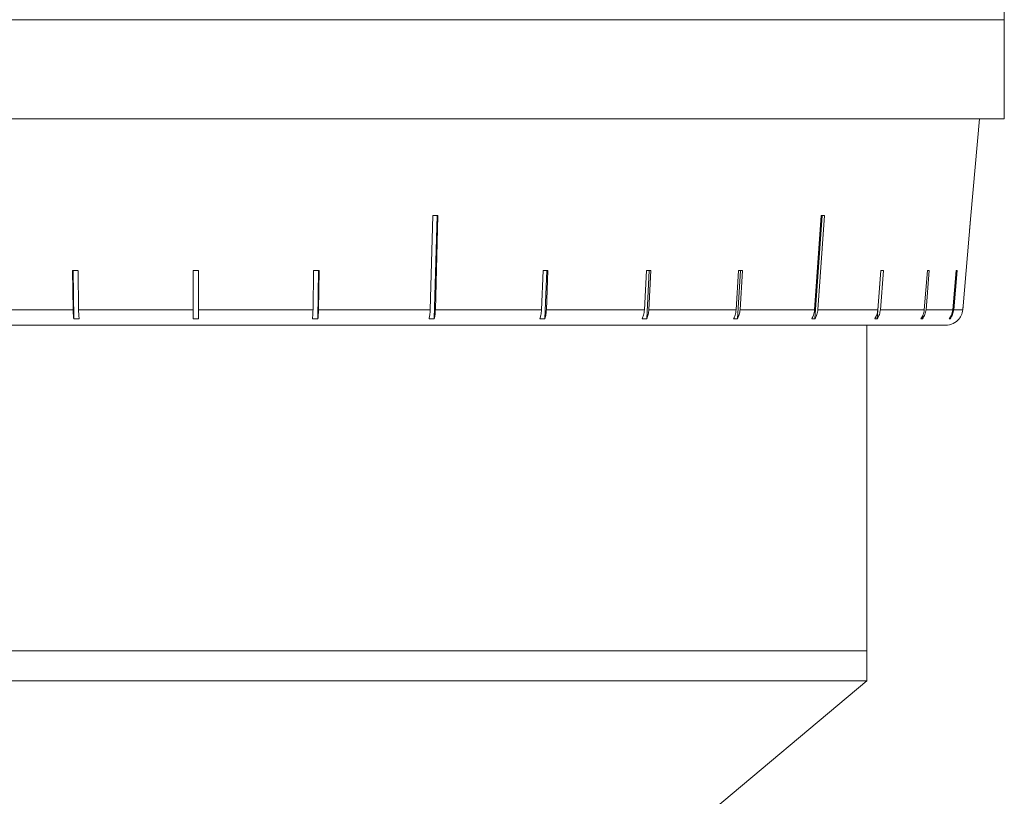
# Model space of a CAD drawing. Header units: inches. Extents: x -3.7 to 22.7, y -9.6 to 17.3.
# Tile 31 of 130: x 12.4 to 14.2, y -1.8 to -0.4. Entities that reach past the tile are written whole.
import ezdxf

# ---------------------------------------------------------------- set-up
doc = ezdxf.new("R2010")
doc.units = ezdxf.units.IN
doc.header["$MEASUREMENT"] = 0

msp = doc.modelspace()

# ---------------------------------------------------------------- linework, layer by layer
at = {"color": 7, "linetype": 'Continuous', "lineweight": 15}
for p, q in [((14.2135, -0.3617), (14.2133, -0.3424)), ((11.2775, -0.3617), (14.2135, -0.3617)), ((12.5415, -0.3617), (12.439, -0.3617)), ((12.6946, -0.3617), (12.5907, -0.3617)), ((12.8482, -0.3617), (12.7442, -0.3617)), ((13.0007, -0.3617), (12.8976, -0.3617)), ((13.1504, -0.3617), (13.0494, -0.3617)), ((13.2957, -0.3617), (13.1979, -0.3617)), ((13.435, -0.3617), (13.3414, -0.3617)), ((13.5667, -0.3617), (13.4783, -0.3617)), ((13.6894, -0.3617), (13.6073, -0.3617)), ((13.8017, -0.3617), (13.7268, -0.3617)), ((13.9025, -0.3617), (13.8356, -0.3617)), ((13.9906, -0.3617), (13.9324, -0.3617)), ((14.0651, -0.3617), (14.0162, -0.3617)), ((14.1251, -0.3617), (14.0861, -0.3617)), ((14.17, -0.3617), (14.1413, -0.3617)), ((14.1993, -0.3617), (14.1812, -0.3617)), ((14.2127, -0.3617), (14.2054, -0.3617)), ((14.2135, -0.5417), (14.2135, -0.3617)), ((14.2135, -0.5417), (11.2775, -0.5417)), ((14.153, -0.7175), (14.1684, -0.5417)), ((13.1757, -0.7175), (13.1711, -0.8884)), ((13.1786, -0.9048), (13.1837, -0.7175)), ((13.1806, -0.8884), (13.1852, -0.7175)), ((13.8812, -0.7175), (13.8691, -0.8884)), ((13.8698, -0.9048), (13.8831, -0.7175)), ((13.875, -0.8884), (13.8871, -0.7175)), ((14.153, -0.7175), (14.138, -0.8884)), ((14.1506, -0.7445), (14.153, -0.7175)), ((12.5218, -0.8171), (12.5228, -0.8884)), ((12.5226, -0.8171), (12.5238, -0.9048)), ((12.5327, -0.8884), (12.5317, -0.8171)), ((12.7405, -0.8171), (12.7405, -0.8884)), ((12.7505, -0.8884), (12.7505, -0.8171)), ((12.9594, -0.8171), (12.9584, -0.8884)), ((12.9673, -0.9048), (12.9685, -0.8171)), ((12.9683, -0.8884), (12.9693, -0.8171)), ((13.3761, -0.8171), (13.3733, -0.8884)), ((13.3792, -0.9048), (13.3827, -0.8171)), ((13.3822, -0.8884), (13.385, -0.8171)), ((13.5636, -0.8171), (13.56, -0.8884)), ((13.5643, -0.9048), (13.5688, -0.8171)), ((13.5681, -0.8884), (13.5717, -0.8171)), ((13.731, -0.8171), (13.7266, -0.8884)), ((13.7291, -0.9048), (13.7346, -0.8171)), ((13.7337, -0.8884), (13.7381, -0.8171)), ((13.9828, -0.9048), (13.9896, -0.8171)), ((13.9895, -0.8171), (13.984, -0.8884)), ((13.9885, -0.8884), (13.9941, -0.8171)), ((14.0742, -0.8171), (14.0683, -0.8884)), ((14.0714, -0.8884), (14.0773, -0.8171)), ((14.1262, -0.8171), (14.1201, -0.8884)), ((14.1216, -0.8884), (14.1278, -0.8171)), ((12.32, -0.8884), (12.5228, -0.8884)), ((12.5327, -0.8884), (12.7405, -0.8884)), ((12.7505, -0.8884), (12.9584, -0.8884)), ((12.9683, -0.8884), (13.1711, -0.8884)), ((13.1806, -0.8884), (13.3733, -0.8884)), ((13.3822, -0.8884), (13.56, -0.8884)), ((13.5681, -0.8884), (13.7266, -0.8884)), ((13.7337, -0.8884), (13.8691, -0.8884)), ((13.875, -0.8884), (13.984, -0.8884)), ((13.9885, -0.8884), (14.0683, -0.8884)), ((14.0714, -0.8884), (14.1201, -0.8884)), ((14.1216, -0.8884), (14.138, -0.8884)), ((14.138, -0.8884), (14.1388, -0.8796)), ((12.5337, -0.9048), (12.5238, -0.9048)), ((12.7505, -0.9048), (12.7405, -0.9048)), ((12.9673, -0.9048), (12.9574, -0.9048)), ((13.1786, -0.9048), (13.1691, -0.9048)), ((13.3792, -0.9048), (13.3703, -0.9048)), ((13.5643, -0.9048), (13.5562, -0.9048)), ((13.7291, -0.9048), (13.7221, -0.9048)), ((13.8698, -0.9048), (13.8639, -0.9048)), ((13.9828, -0.9048), (13.9782, -0.9048)), ((14.0653, -0.9048), (14.0622, -0.9048)), ((14.0653, -0.9048), (14.0658, -0.8985)), ((14.1153, -0.9048), (14.1137, -0.9048)), ((14.1153, -0.9048), (14.1156, -0.9017)), ((11.3839, -0.9167), (14.1071, -0.9167)), ((13.964, -1.5078), (13.964, -0.9167)), ((11.527, -1.5078), (13.964, -1.5078)), ((11.5271, -1.5078), (13.964, -1.5078)), ((13.964, -1.5622), (13.964, -1.5078)), ((13.964, -1.5622), (11.527, -1.5622)), ((13.433, -2.0078), (13.964, -1.5622))]:
    msp.add_line(p, q, dxfattribs=at)
msp.add_arc((14.1071, -0.8857), 0.031, 270, 321.9974, dxfattribs=at)
for centre, major_axis, ratio, start_param, end_param in [((12.7422, -0.5934), (1.4182, -0.0386), 0.083147, 5.025295, 5.032346), ((12.7368, -0.5934), (1.4183, -0.1007), 0.051167, 5.654986, 5.662037), ((12.7472, -0.6938), (1.4095, 0.0194), 0.086398, 4.550566, 4.557661), ((12.7455, -0.6938), (1.4095, 0), 0.087491, 4.708842, 4.715936), ((12.7439, -0.6938), (1.4095, -0.0194), 0.086398, 4.867117, 4.874212), ((12.7406, -0.6938), (1.4095, -0.0563), 0.077831, 5.183203, 5.190298), ((12.7392, -0.6938), (1.4095, -0.0728), 0.070593, 5.340823, 5.347917), ((12.7379, -0.6938), (1.4095, -0.0875), 0.061627, 5.498082, 5.505176), ((12.7359, -0.6938), (1.4095, -0.11), 0.039478, 5.811493, 5.818588), ((12.7353, -0.6938), (1.4095, -0.1174), 0.026849, 5.967723, 5.974818), ((12.7349, -0.6938), (1.4095, -0.1218), 0.013584, 6.123737, 6.130832)]:
    msp.add_ellipse(centre, major_axis=major_axis, ratio=ratio, start_param=start_param, end_param=end_param, dxfattribs=at)
for points, knots in [([(12.5228, -0.8884), (12.5229, -0.8919), (12.523, -0.8978), (12.5236, -0.9027), (12.5238, -0.9048)], [0, 0, 0, 0, 0.5853453, 1, 1, 1, 1]), ([(12.5337, -0.9048), (12.5334, -0.9023), (12.5329, -0.8973), (12.5327, -0.8914), (12.5327, -0.8884)], [0, 0, 0, 0, 0.4969276, 1, 1, 1, 1]), ([(12.7405, -0.8884), (12.7405, -0.8885), (12.7405, -0.8921), (12.7405, -0.8977), (12.7405, -0.9028), (12.7405, -0.9046), (12.7405, -0.9048)], [0, 0, 0, 0, 0.0151923, 0.6008006, 0.9673179, 1, 1, 1, 1]), ([(12.7505, -0.9048), (12.7505, -0.9046), (12.7505, -0.9017), (12.7505, -0.8963), (12.7505, -0.8907), (12.7505, -0.8884)], [0, 0, 0, 0, 0.032685, 0.618346, 1, 1, 1, 1]), ([(12.9584, -0.8884), (12.9583, -0.8919), (12.9582, -0.8978), (12.9576, -0.9027), (12.9574, -0.9048)], [0, 0, 0, 0, 0.585345, 1, 1, 1, 1]), ([(12.9673, -0.9048), (12.9676, -0.9023), (12.9681, -0.8973), (12.9682, -0.8914), (12.9683, -0.8884)], [0, 0, 0, 0, 0.496928, 1, 1, 1, 1]), ([(13.1711, -0.8884), (13.1709, -0.8919), (13.1706, -0.8978), (13.1695, -0.9027), (13.1691, -0.9048)], [0, 0, 0, 0, 0.585345, 1, 1, 1, 1]), ([(13.1786, -0.9048), (13.1791, -0.9023), (13.1801, -0.8973), (13.1804, -0.8914), (13.1806, -0.8884)], [0, 0, 0, 0, 0.496901, 1, 1, 1, 1]), ([(13.3733, -0.8884), (13.373, -0.8919), (13.3725, -0.8978), (13.371, -0.9027), (13.3703, -0.9048)], [0, 0, 0, 0, 0.585345, 1, 1, 1, 1]), ([(13.3792, -0.9048), (13.38, -0.9023), (13.3815, -0.8973), (13.3819, -0.8914), (13.3822, -0.8884)], [0, 0, 0, 0, 0.4968541, 1, 1, 1, 1]), ([(13.56, -0.8884), (13.5596, -0.8919), (13.559, -0.8978), (13.557, -0.9027), (13.5562, -0.9048)], [0, 0, 0, 0, 0.5853453, 1, 1, 1, 1]), ([(13.5643, -0.9048), (13.5652, -0.9023), (13.5672, -0.8973), (13.5678, -0.8914), (13.5681, -0.8884)], [0, 0, 0, 0, 0.496778, 1, 1, 1, 1]), ([(13.7266, -0.8884), (13.7262, -0.8919), (13.7255, -0.8978), (13.7231, -0.9027), (13.7221, -0.9048)], [0, 0, 0, 0, 0.585345, 1, 1, 1, 1]), ([(13.7291, -0.9048), (13.7303, -0.9023), (13.7327, -0.8973), (13.7334, -0.8914), (13.7337, -0.8884)], [0, 0, 0, 0, 0.496659, 1, 1, 1, 1]), ([(13.8691, -0.8884), (13.8686, -0.8919), (13.8678, -0.8978), (13.8651, -0.9027), (13.8639, -0.9048)], [0, 0, 0, 0, 0.585345, 1, 1, 1, 1]), ([(13.8698, -0.9048), (13.8711, -0.9023), (13.8738, -0.8973), (13.8746, -0.8914), (13.875, -0.8884)], [0, 0, 0, 0, 0.4967779, 1, 1, 1, 1]), ([(13.984, -0.8884), (13.9834, -0.8919), (13.9825, -0.8978), (13.9795, -0.9027), (13.9782, -0.9048)], [0, 0, 0, 0, 0.585345, 1, 1, 1, 1]), ([(13.9828, -0.9048), (13.9842, -0.9023), (13.9872, -0.8973), (13.9881, -0.8914), (13.9885, -0.8884)], [0, 0, 0, 0, 0.496854, 1, 1, 1, 1]), ([(14.0683, -0.8884), (14.0677, -0.8919), (14.0667, -0.8978), (14.0635, -0.9027), (14.0622, -0.9048)], [0, 0, 0, 0, 0.585345, 1, 1, 1, 1]), ([(14.0653, -0.9048), (14.0669, -0.9023), (14.07, -0.8973), (14.0709, -0.8914), (14.0714, -0.8884)], [0, 0, 0, 0, 0.4969015, 1, 1, 1, 1]), ([(14.1201, -0.8884), (14.1195, -0.8919), (14.1185, -0.8978), (14.1151, -0.9027), (14.1137, -0.9048)], [0, 0, 0, 0, 0.585345, 1, 1, 1, 1]), ([(14.1153, -0.9048), (14.1169, -0.9023), (14.1202, -0.8973), (14.1212, -0.8914), (14.1216, -0.8884)], [0, 0, 0, 0, 0.496928, 1, 1, 1, 1]), ([(14.138, -0.8884), (14.138, -0.8885), (14.1377, -0.8921), (14.1361, -0.8977), (14.1331, -0.9028), (14.1317, -0.9046), (14.1316, -0.9048)], [0, 0, 0, 0, 0.0151923, 0.6008006, 0.9673179, 1, 1, 1, 1])]:
    msp.add_open_spline(points, degree=3, knots=knots, dxfattribs=at)

doc.saveas('drawing.dxf')
